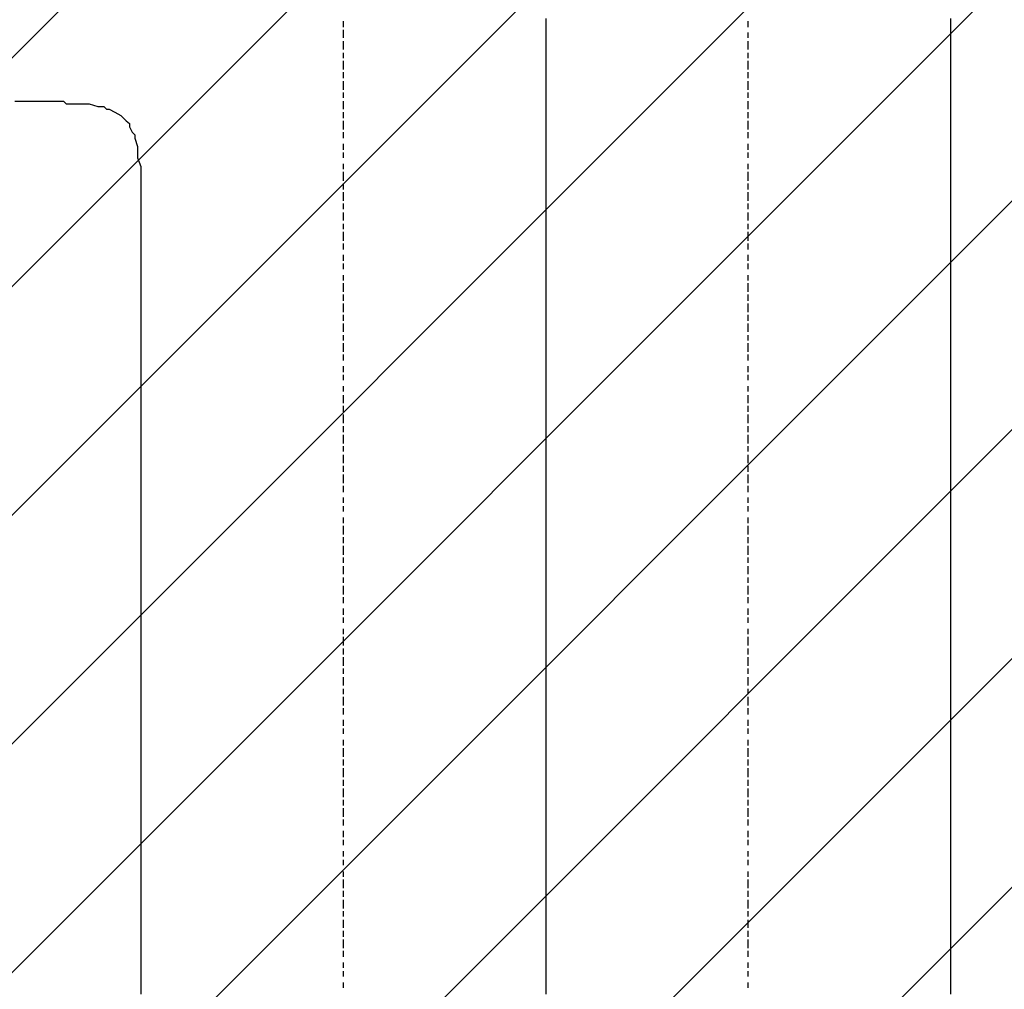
# Model space of a CAD drawing. Extents: x 997 to 109698, y 921 to 94021.
# Tile 111 of 256: x 22465 to 23926, y 17244 to 18683. Entities that reach past the tile are written whole.
import ezdxf

# ---------------------------------------------------------------- set-up
doc = ezdxf.new("R2010")
doc.units = 0
doc.header["$MEASUREMENT"] = 0
doc.layers.add('12', color=7, linetype='CONTINUOUS')
doc.layers.add('28', color=7, linetype='CONTINUOUS')

msp = doc.modelspace()

# ---------------------------------------------------------------- linework, layer by layer
at = {"layer": '12', "color": 5}
for p, q in [((22944.601607, 18680.953237), (22944.601607, 18671.953237)), ((23545.601607, 18680.953237), (23545.601607, 18671.953237)), ((22944.601607, 18667.953237), (22944.601607, 18659.953237)), ((22944.601607, 18659.953237), (22944.601607, 18655.953237)), ((23545.601607, 18663.953237), (23545.601607, 18655.953237)), ((22944.601607, 18650.953237), (22944.601607, 18638.953237)), ((23545.601607, 18650.953237), (23545.601607, 18638.953237)), ((22944.601607, 18633.953237), (22944.601607, 18625.953237)), ((22944.601607, 18621.953237), (22944.601607, 18608.953237)), ((23545.601607, 18633.953237), (23545.601607, 18625.953237)), ((23545.601607, 18621.953237), (23545.601607, 18608.953237)), ((22944.601607, 18604.953237), (22944.601607, 18595.953237)), ((23545.601607, 18604.953237), (23545.601607, 18595.953237)), ((22944.601607, 18591.953237), (22944.601607, 18578.953237)), ((23545.601607, 18591.953237), (23545.601607, 18578.953237)), ((22944.601607, 18574.953237), (22944.601607, 18566.953237)), ((23545.601607, 18574.953237), (23545.601607, 18566.953237)), ((22944.601607, 18561.953237), (22944.601607, 18549.953237)), ((23545.601607, 18561.953237), (23545.601607, 18549.953237)), ((22944.601607, 18545.953237), (22944.601607, 18536.953237)), ((23545.601607, 18545.953237), (23545.601607, 18536.953237)), ((22944.601607, 18532.953237), (22944.601607, 18519.953237)), ((23545.601607, 18532.953237), (23545.601607, 18519.953237)), ((22944.601607, 18515.953237), (22944.601607, 18506.953237)), ((23545.601607, 18515.953237), (23545.601607, 18506.953237)), ((22944.601607, 18498.953237), (22944.601607, 18489.953237)), ((23545.601607, 18498.953237), (23545.601607, 18489.953237)), ((22944.601607, 18485.953237), (22944.601607, 18477.953237)), ((23545.601607, 18485.953237), (23545.601607, 18477.953237)), ((22944.601607, 18468.953237), (22944.601607, 18460.953237)), ((23545.601607, 18468.953237), (23545.601607, 18460.953237)), ((22944.601607, 18456.953237), (22944.601607, 18443.953237)), ((23545.601607, 18456.953237), (23545.601607, 18443.953237)), ((22944.601607, 18439.953237), (22944.601607, 18430.953237)), ((23545.601607, 18439.953237), (23545.601607, 18430.953237)), ((22944.601607, 18426.953237), (22944.601607, 18413.953237)), ((23545.601607, 18426.953237), (23545.601607, 18413.953237)), ((22944.601607, 18409.953237), (22944.601607, 18401.953237)), ((23545.601607, 18409.953237), (23545.601607, 18401.953237)), ((22944.601607, 18396.953237), (22944.601607, 18384.953237)), ((23545.601607, 18396.953237), (23545.601607, 18384.953237)), ((22944.601607, 18379.953237), (22944.601607, 18371.953237)), ((23545.601607, 18379.953237), (23545.601607, 18371.953237)), ((22944.601607, 18367.953237), (22944.601607, 18354.953237)), ((23545.601607, 18367.953237), (23545.601607, 18354.953237)), ((22944.601607, 18350.953237), (22944.601607, 18341.953237)), ((23545.601607, 18350.953237), (23545.601607, 18341.953237)), ((22944.601607, 18333.953237), (22944.601607, 18324.953237)), ((23545.601607, 18333.953237), (23545.601607, 18324.953237)), ((22944.601607, 18320.953237), (22944.601607, 18312.953237)), ((23545.601607, 18320.953237), (23545.601607, 18312.953237)), ((22944.601607, 18303.953237), (22944.601607, 18295.953237)), ((23545.601607, 18303.953237), (23545.601607, 18295.953237)), ((22944.601607, 18291.953237), (22944.601607, 18278.953237)), ((23545.601607, 18291.953237), (23545.601607, 18278.953237)), ((22944.601607, 18274.953237), (22944.601607, 18265.953237)), ((23545.601607, 18274.953237), (23545.601607, 18265.953237)), ((22944.601607, 18261.953237), (22944.601607, 18248.953237)), ((23545.601607, 18261.953237), (23545.601607, 18248.953237)), ((22944.601607, 18244.953237), (22944.601607, 18235.953237)), ((23545.601607, 18244.953237), (23545.601607, 18235.953237)), ((22944.601607, 18231.953237), (22944.601607, 18219.953237)), ((23545.601607, 18231.953237), (23545.601607, 18219.953237)), ((22944.601607, 18214.953237), (22944.601607, 18206.953237)), ((23545.601607, 18214.953237), (23545.601607, 18206.953237)), ((22944.601607, 18202.953237), (22944.601607, 18189.953237)), ((23545.601607, 18202.953237), (23545.601607, 18189.953237)), ((22944.601607, 18185.953237), (22944.601607, 18176.953237)), ((23545.601607, 18185.953237), (23545.601607, 18176.953237)), ((22944.601607, 18168.953237), (22944.601607, 18159.953237)), ((23545.601607, 18168.953237), (23545.601607, 18159.953237)), ((22944.601607, 18155.953237), (22944.601607, 18147.953237)), ((23545.601607, 18155.953237), (23545.601607, 18147.953237)), ((22944.601607, 18138.953237), (22944.601607, 18130.953237)), ((22944.601607, 18125.953237), (22944.601607, 18113.953237)), ((23545.601607, 18138.953237), (23545.601607, 18130.953237)), ((23545.601607, 18125.953237), (23545.601607, 18113.953237)), ((22944.601607, 18109.953237), (22944.601607, 18100.953237)), ((22944.601607, 18096.953237), (22944.601607, 18083.953237)), ((23545.601607, 18109.953237), (23545.601607, 18100.953237)), ((23545.601607, 18096.953237), (23545.601607, 18083.953237)), ((22944.601607, 18079.953237), (22944.601607, 18070.953237)), ((22944.601607, 18066.953237), (22944.601607, 18053.953237)), ((23545.601607, 18079.953237), (23545.601607, 18070.953237)), ((23545.601607, 18066.953237), (23545.601607, 18053.953237)), ((22944.601607, 18049.953237), (22944.601607, 18041.953237)), ((23545.601607, 18049.953237), (23545.601607, 18041.953237)), ((22944.601607, 18036.953237), (22944.601607, 18024.953237)), ((23545.601607, 18036.953237), (23545.601607, 18024.953237)), ((22944.601607, 18020.953237), (22944.601607, 18011.953237)), ((23545.601607, 18020.953237), (23545.601607, 18011.953237)), ((22944.601607, 18007.953237), (22944.601607, 17994.953237)), ((23545.601607, 18007.953237), (23545.601607, 17994.953237)), ((22944.601607, 17990.953237), (22944.601607, 17981.953237)), ((23545.601607, 17990.953237), (23545.601607, 17981.953237)), ((22944.601607, 17973.953237), (22944.601607, 17965.953237)), ((23545.601607, 17973.953237), (23545.601607, 17965.953237)), ((22944.601607, 17960.953237), (22944.601607, 17952.953237)), ((23545.601607, 17960.953237), (23545.601607, 17952.953237)), ((22944.601607, 17943.953237), (22944.601607, 17935.953237)), ((23545.601607, 17943.953237), (23545.601607, 17935.953237)), ((22944.601607, 17931.953237), (22944.601607, 17918.953237)), ((23545.601607, 17931.953237), (23545.601607, 17918.953237)), ((22944.601607, 17914.953237), (22944.601607, 17905.953237)), ((23545.601607, 17914.953237), (23545.601607, 17905.953237)), ((22944.601607, 17901.953237), (22944.601607, 17888.953237)), ((23545.601607, 17901.953237), (23545.601607, 17888.953237)), ((22944.601607, 17884.953237), (22944.601607, 17876.953237)), ((23545.601607, 17884.953237), (23545.601607, 17876.953237)), ((22944.601607, 17871.953237), (22944.601607, 17859.953237)), ((23545.601607, 17871.953237), (23545.601607, 17859.953237)), ((22944.601607, 17854.953237), (22944.601607, 17846.953237)), ((23545.601607, 17854.953237), (23545.601607, 17846.953237)), ((22944.601607, 17842.953237), (22944.601607, 17829.953237)), ((23545.601607, 17842.953237), (23545.601607, 17829.953237)), ((22944.601607, 17825.953237), (22944.601607, 17816.953237)), ((23545.601607, 17825.953237), (23545.601607, 17816.953237)), ((22944.601607, 17808.953237), (22944.601607, 17799.953237)), ((23545.601607, 17808.953237), (23545.601607, 17799.953237)), ((22944.601607, 17795.953237), (22944.601607, 17787.953237)), ((23545.601607, 17795.953237), (23545.601607, 17787.953237)), ((22944.601607, 17778.953237), (22944.601607, 17770.953237)), ((23545.601607, 17778.953237), (23545.601607, 17770.953237)), ((22944.601607, 17766.953237), (22944.601607, 17753.953237)), ((23545.601607, 17766.953237), (23545.601607, 17753.953237)), ((22944.601607, 17749.953237), (22944.601607, 17740.953237)), ((23545.601607, 17749.953237), (23545.601607, 17740.953237)), ((22944.601607, 17736.953237), (22944.601607, 17723.953237)), ((23545.601607, 17736.953237), (23545.601607, 17723.953237)), ((22944.601607, 17719.953237), (22944.601607, 17711.953237)), ((23545.601607, 17719.953237), (23545.601607, 17711.953237)), ((22944.601607, 17706.953237), (22944.601607, 17694.953237)), ((23545.601607, 17706.953237), (23545.601607, 17694.953237)), ((22944.601607, 17689.953237), (22944.601607, 17681.953237)), ((23545.601607, 17689.953237), (23545.601607, 17681.953237)), ((22944.601607, 17677.953237), (22944.601607, 17664.953237)), ((23545.601607, 17677.953237), (23545.601607, 17664.953237)), ((22944.601607, 17660.953237), (22944.601607, 17651.953237)), ((23545.601607, 17660.953237), (23545.601607, 17651.953237)), ((22944.601607, 17643.953237), (22944.601607, 17634.953237)), ((23545.601607, 17643.953237), (23545.601607, 17634.953237)), ((22944.601607, 17630.953237), (22944.601607, 17622.953237)), ((23545.601607, 17630.953237), (23545.601607, 17622.953237)), ((22944.601607, 17613.953237), (22944.601607, 17605.953237)), ((23545.601607, 17613.953237), (23545.601607, 17605.953237)), ((22944.601607, 17601.953237), (22944.601607, 17588.953237)), ((23545.601607, 17601.953237), (23545.601607, 17588.953237)), ((22944.601607, 17584.953237), (22944.601607, 17575.953237)), ((23545.601607, 17584.953237), (23545.601607, 17575.953237)), ((22944.601607, 17571.953237), (22944.601607, 17558.953237)), ((23545.601607, 17571.953237), (23545.601607, 17558.953237)), ((22944.601607, 17554.953237), (22944.601607, 17545.953237)), ((23545.601607, 17554.953237), (23545.601607, 17545.953237)), ((22944.601607, 17541.953237), (22944.601607, 17528.953237)), ((23545.601607, 17541.953237), (23545.601607, 17528.953237)), ((22944.601607, 17524.953237), (22944.601607, 17516.953237)), ((22944.601607, 17512.953237), (22944.601607, 17499.953237)), ((23545.601607, 17524.953237), (23545.601607, 17516.953237)), ((23545.601607, 17512.953237), (23545.601607, 17499.953237)), ((22944.601607, 17495.953237), (22944.601607, 17486.953237)), ((23545.601607, 17495.953237), (23545.601607, 17486.953237)), ((22944.601607, 17478.953237), (22944.601607, 17469.953237)), ((23545.601607, 17478.953237), (23545.601607, 17469.953237)), ((22944.601607, 17465.953237), (22944.601607, 17457.953237)), ((23545.601607, 17465.953237), (23545.601607, 17457.953237)), ((22944.601607, 17448.953237), (22944.601607, 17440.953237)), ((23545.601607, 17448.953237), (23545.601607, 17440.953237)), ((22944.601607, 17435.953237), (22944.601607, 17427.953237)), ((23545.601607, 17435.953237), (23545.601607, 17427.953237)), ((22944.601607, 17418.953237), (22944.601607, 17410.953237)), ((23545.601607, 17418.953237), (23545.601607, 17410.953237)), ((22944.601607, 17406.953237), (22944.601607, 17393.953237)), ((23545.601607, 17406.953237), (23545.601607, 17393.953237)), ((22944.601607, 17389.953237), (22944.601607, 17380.953237)), ((23545.601607, 17389.953237), (23545.601607, 17380.953237)), ((22944.601607, 17376.953237), (22944.601607, 17363.953237)), ((23545.601607, 17376.953237), (23545.601607, 17363.953237)), ((22944.601607, 17359.953237), (22944.601607, 17351.953237)), ((23545.601607, 17359.953237), (23545.601607, 17351.953237)), ((22944.601607, 17346.953237), (22944.601607, 17334.953237)), ((23545.601607, 17346.953237), (23545.601607, 17334.953237)), ((22944.601607, 17330.953237), (22944.601607, 17321.953237)), ((23545.601607, 17330.953237), (23545.601607, 17321.953237)), ((22944.601607, 17317.953237), (22944.601607, 17304.953237)), ((23545.601607, 17317.953237), (23545.601607, 17304.953237)), ((22944.601607, 17300.953237), (22944.601607, 17291.953237)), ((23545.601607, 17300.953237), (23545.601607, 17291.953237)), ((22944.601607, 17283.953237), (22944.601607, 17275.953237)), ((23545.601607, 17283.953237), (23545.601607, 17275.953237)), ((22944.601607, 17270.953237), (22944.601607, 17262.953237)), ((23545.601607, 17270.953237), (23545.601607, 17262.953237)), ((22944.601607, 17253.953237), (22944.601607, 17245.953237)), ((23545.601607, 17253.953237), (23545.601607, 17245.953237))]:
    msp.add_line(p, q, dxfattribs=at)
at = {"layer": '12', "color": 1}
for p, q in [((23245.601607, 18684.953237), (23245.601607, 18676.953237)), ((23846.601607, 18684.953237), (23846.601607, 18676.953237)), ((23245.601607, 18676.953237), (23245.601607, 18663.953237)), ((23846.601607, 18676.953237), (23846.601607, 18663.953237)), ((23245.601607, 18663.953237), (23245.601607, 18655.953237)), ((23245.601607, 18655.953237), (23245.601607, 18646.953237)), ((23846.601607, 18663.953237), (23846.601607, 18655.953237)), ((23846.601607, 18655.953237), (23846.601607, 18646.953237)), ((23245.601607, 18646.953237), (23245.601607, 18633.953237)), ((23846.601607, 18646.953237), (23846.601607, 18633.953237)), ((23245.601607, 18633.953237), (23245.601607, 18625.953237)), ((23245.601607, 18625.953237), (23245.601607, 18617.953237)), ((23846.601607, 18633.953237), (23846.601607, 18625.953237)), ((23846.601607, 18625.953237), (23846.601607, 18617.953237)), ((23245.601607, 18617.953237), (23245.601607, 18604.953237)), ((23846.601607, 18617.953237), (23846.601607, 18604.953237)), ((23245.601607, 18604.953237), (23245.601607, 18595.953237)), ((23245.601607, 18595.953237), (23245.601607, 18587.953237)), ((23846.601607, 18604.953237), (23846.601607, 18595.953237)), ((23846.601607, 18595.953237), (23846.601607, 18587.953237)), ((23245.601607, 18587.953237), (23245.601607, 18574.953237)), ((23846.601607, 18587.953237), (23846.601607, 18574.953237)), ((23245.601607, 18574.953237), (23245.601607, 18566.953237)), ((23245.601607, 18566.953237), (23245.601607, 18553.953237)), ((23846.601607, 18574.953237), (23846.601607, 18566.953237)), ((23846.601607, 18566.953237), (23846.601607, 18553.953237)), ((22457.601607, 18561.953237), (22470.601607, 18561.953237)), ((22470.601607, 18561.953237), (22478.601607, 18561.953237)), ((22478.601607, 18561.953237), (22491.601607, 18561.953237)), ((22491.601607, 18561.953237), (22500.601607, 18561.953237)), ((22500.601607, 18561.953237), (22508.601607, 18561.953237)), ((22508.601607, 18561.953237), (22521.601607, 18561.953237)), ((22521.601607, 18561.953237), (22529.601607, 18561.953237)), ((22538.601607, 18557.953237), (22550.601607, 18557.953237)), ((22550.601607, 18557.953237), (22559.601607, 18557.953237)), ((22559.601607, 18557.953237), (22567.601607, 18557.953237)), ((22567.601607, 18557.953237), (22580.601607, 18553.953237)), ((22580.601607, 18553.953237), (22589.601607, 18553.953237)), ((22597.601607, 18549.953237), (22605.601607, 18545.953237)), ((23245.601607, 18553.953237), (23245.601607, 18545.953237)), ((23846.601607, 18553.953237), (23846.601607, 18545.953237)), ((22605.601607, 18545.953237), (22614.601607, 18540.953237)), ((22614.601607, 18540.953237), (22622.601607, 18532.953237)), ((23245.601607, 18545.953237), (23245.601607, 18536.953237)), ((23245.601607, 18536.953237), (23245.601607, 18523.953237)), ((23846.601607, 18545.953237), (23846.601607, 18536.953237)), ((23846.601607, 18536.953237), (23846.601607, 18523.953237)), ((22627.601607, 18523.953237), (22631.601607, 18515.953237)), ((23245.601607, 18523.953237), (23245.601607, 18515.953237)), ((23846.601607, 18523.953237), (23846.601607, 18515.953237)), ((22635.601607, 18506.953237), (22639.601607, 18494.953237)), ((23245.601607, 18515.953237), (23245.601607, 18506.953237)), ((23245.601607, 18506.953237), (23245.601607, 18494.953237)), ((23846.601607, 18515.953237), (23846.601607, 18506.953237)), ((23846.601607, 18506.953237), (23846.601607, 18494.953237)), ((22639.601607, 18494.953237), (22639.601607, 18485.953237)), ((23245.601607, 18494.953237), (23245.601607, 18485.953237)), ((23846.601607, 18494.953237), (23846.601607, 18485.953237)), ((22639.601607, 18485.953237), (22639.601607, 18477.953237)), ((22639.601607, 18477.953237), (22644.601607, 18464.953237)), ((23245.601607, 18485.953237), (23245.601607, 18477.953237)), ((23245.601607, 18477.953237), (23245.601607, 18464.953237)), ((23846.601607, 18485.953237), (23846.601607, 18477.953237)), ((23846.601607, 18477.953237), (23846.601607, 18464.953237)), ((22644.601607, 18464.953237), (22644.601607, 18456.953237)), ((23245.601607, 18464.953237), (23245.601607, 18456.953237)), ((23846.601607, 18464.953237), (23846.601607, 18456.953237)), ((22644.601607, 18456.953237), (22644.601607, 18447.953237)), ((22644.601607, 18447.953237), (22644.601607, 18434.953237)), ((23245.601607, 18456.953237), (23245.601607, 18443.953237)), ((23846.601607, 18456.953237), (23846.601607, 18443.953237)), ((22644.601607, 18434.953237), (22644.601607, 18426.953237)), ((23245.601607, 18443.953237), (23245.601607, 18434.953237)), ((23245.601607, 18434.953237), (23245.601607, 18426.953237)), ((23846.601607, 18443.953237), (23846.601607, 18434.953237)), ((23846.601607, 18434.953237), (23846.601607, 18426.953237)), ((22644.601607, 18426.953237), (22644.601607, 18418.953237)), ((22644.601607, 18418.953237), (22644.601607, 18405.953237)), ((23245.601607, 18426.953237), (23245.601607, 18413.953237)), ((23846.601607, 18426.953237), (23846.601607, 18413.953237)), ((22644.601607, 18405.953237), (22644.601607, 18396.953237)), ((23245.601607, 18413.953237), (23245.601607, 18405.953237)), ((23245.601607, 18405.953237), (23245.601607, 18396.953237)), ((23846.601607, 18413.953237), (23846.601607, 18405.953237)), ((23846.601607, 18405.953237), (23846.601607, 18396.953237)), ((22644.601607, 18396.953237), (22644.601607, 18384.953237)), ((23245.601607, 18396.953237), (23245.601607, 18384.953237)), ((23846.601607, 18396.953237), (23846.601607, 18384.953237)), ((22644.601607, 18384.953237), (22644.601607, 18375.953237)), ((22644.601607, 18375.953237), (22644.601607, 18367.953237)), ((23245.601607, 18384.953237), (23245.601607, 18375.953237)), ((23245.601607, 18375.953237), (23245.601607, 18367.953237)), ((23846.601607, 18384.953237), (23846.601607, 18375.953237)), ((23846.601607, 18375.953237), (23846.601607, 18367.953237)), ((22644.601607, 18367.953237), (22644.601607, 18362.953237)), ((22644.601607, 18362.953237), (22644.601607, 18354.953237)), ((23245.601607, 18367.953237), (23245.601607, 18354.953237)), ((23846.601607, 18367.953237), (23846.601607, 18354.953237)), ((22644.601607, 18354.953237), (22644.601607, 18346.953237)), ((22644.601607, 18346.953237), (22644.601607, 18333.953237)), ((23245.601607, 18354.953237), (23245.601607, 18346.953237)), ((23245.601607, 18346.953237), (23245.601607, 18333.953237)), ((23846.601607, 18354.953237), (23846.601607, 18346.953237)), ((23846.601607, 18346.953237), (23846.601607, 18333.953237)), ((22644.601607, 18333.953237), (22644.601607, 18324.953237)), ((23245.601607, 18333.953237), (23245.601607, 18324.953237)), ((23846.601607, 18333.953237), (23846.601607, 18324.953237)), ((22644.601607, 18324.953237), (22644.601607, 18316.953237)), ((22644.601607, 18316.953237), (22644.601607, 18303.953237)), ((23245.601607, 18324.953237), (23245.601607, 18316.953237)), ((23245.601607, 18316.953237), (23245.601607, 18303.953237)), ((23846.601607, 18324.953237), (23846.601607, 18316.953237)), ((23846.601607, 18316.953237), (23846.601607, 18303.953237)), ((22644.601607, 18303.953237), (22644.601607, 18295.953237)), ((23245.601607, 18303.953237), (23245.601607, 18295.953237)), ((23846.601607, 18303.953237), (23846.601607, 18295.953237)), ((22644.601607, 18295.953237), (22644.601607, 18286.953237)), ((22644.601607, 18286.953237), (22644.601607, 18274.953237)), ((23245.601607, 18295.953237), (23245.601607, 18286.953237)), ((23245.601607, 18286.953237), (23245.601607, 18274.953237)), ((23846.601607, 18295.953237), (23846.601607, 18286.953237)), ((23846.601607, 18286.953237), (23846.601607, 18274.953237)), ((22644.601607, 18274.953237), (22644.601607, 18265.953237)), ((23245.601607, 18274.953237), (23245.601607, 18265.953237)), ((23846.601607, 18274.953237), (23846.601607, 18265.953237)), ((22644.601607, 18265.953237), (22644.601607, 18257.953237)), ((22644.601607, 18257.953237), (22644.601607, 18244.953237)), ((23245.601607, 18265.953237), (23245.601607, 18257.953237)), ((23245.601607, 18257.953237), (23245.601607, 18244.953237)), ((23846.601607, 18265.953237), (23846.601607, 18257.953237)), ((23846.601607, 18257.953237), (23846.601607, 18244.953237)), ((22644.601607, 18244.953237), (22644.601607, 18235.953237)), ((23245.601607, 18244.953237), (23245.601607, 18235.953237)), ((23846.601607, 18244.953237), (23846.601607, 18235.953237)), ((22644.601607, 18235.953237), (22644.601607, 18223.953237)), ((23245.601607, 18235.953237), (23245.601607, 18223.953237)), ((23846.601607, 18235.953237), (23846.601607, 18223.953237)), ((22644.601607, 18223.953237), (22644.601607, 18214.953237)), ((22644.601607, 18214.953237), (22644.601607, 18206.953237)), ((23245.601607, 18223.953237), (23245.601607, 18214.953237)), ((23245.601607, 18214.953237), (23245.601607, 18206.953237)), ((23846.601607, 18223.953237), (23846.601607, 18214.953237)), ((23846.601607, 18214.953237), (23846.601607, 18206.953237)), ((22644.601607, 18206.953237), (22644.601607, 18193.953237)), ((23245.601607, 18206.953237), (23245.601607, 18193.953237)), ((23846.601607, 18206.953237), (23846.601607, 18193.953237)), ((22644.601607, 18193.953237), (22644.601607, 18185.953237)), ((22644.601607, 18185.953237), (22644.601607, 18176.953237)), ((23245.601607, 18193.953237), (23245.601607, 18185.953237)), ((23245.601607, 18185.953237), (23245.601607, 18176.953237)), ((23846.601607, 18193.953237), (23846.601607, 18185.953237)), ((23846.601607, 18185.953237), (23846.601607, 18176.953237)), ((22644.601607, 18176.953237), (22644.601607, 18163.953237)), ((23245.601607, 18176.953237), (23245.601607, 18163.953237)), ((23846.601607, 18176.953237), (23846.601607, 18163.953237)), ((22644.601607, 18163.953237), (22644.601607, 18155.953237)), ((22644.601607, 18155.953237), (22644.601607, 18147.953237)), ((23245.601607, 18163.953237), (23245.601607, 18155.953237)), ((23245.601607, 18155.953237), (23245.601607, 18147.953237)), ((23846.601607, 18163.953237), (23846.601607, 18155.953237)), ((23846.601607, 18155.953237), (23846.601607, 18147.953237)), ((22644.601607, 18147.953237), (22644.601607, 18134.953237)), ((23245.601607, 18147.953237), (23245.601607, 18134.953237)), ((23846.601607, 18147.953237), (23846.601607, 18134.953237)), ((22644.601607, 18134.953237), (22644.601607, 18125.953237)), ((22644.601607, 18125.953237), (22644.601607, 18113.953237)), ((23245.601607, 18134.953237), (23245.601607, 18125.953237)), ((23245.601607, 18125.953237), (23245.601607, 18113.953237)), ((23846.601607, 18134.953237), (23846.601607, 18125.953237)), ((23846.601607, 18125.953237), (23846.601607, 18113.953237)), ((22644.601607, 18113.953237), (22644.601607, 18104.953237)), ((23245.601607, 18113.953237), (23245.601607, 18104.953237)), ((23846.601607, 18113.953237), (23846.601607, 18104.953237)), ((22644.601607, 18104.953237), (22644.601607, 18096.953237)), ((22644.601607, 18096.953237), (22644.601607, 18083.953237)), ((23245.601607, 18104.953237), (23245.601607, 18096.953237)), ((23245.601607, 18096.953237), (23245.601607, 18083.953237)), ((23846.601607, 18104.953237), (23846.601607, 18096.953237)), ((23846.601607, 18096.953237), (23846.601607, 18083.953237)), ((22644.601607, 18083.953237), (22644.601607, 18075.953237)), ((23245.601607, 18083.953237), (23245.601607, 18075.953237)), ((23846.601607, 18083.953237), (23846.601607, 18075.953237)), ((22644.601607, 18075.953237), (22644.601607, 18066.953237)), ((22644.601607, 18066.953237), (22644.601607, 18053.953237)), ((23245.601607, 18075.953237), (23245.601607, 18066.953237)), ((23245.601607, 18066.953237), (23245.601607, 18053.953237)), ((23846.601607, 18075.953237), (23846.601607, 18066.953237)), ((23846.601607, 18066.953237), (23846.601607, 18053.953237)), ((22644.601607, 18053.953237), (22644.601607, 18045.953237)), ((23245.601607, 18053.953237), (23245.601607, 18045.953237)), ((23846.601607, 18053.953237), (23846.601607, 18045.953237)), ((22644.601607, 18045.953237), (22644.601607, 18036.953237)), ((23245.601607, 18045.953237), (23245.601607, 18036.953237)), ((23846.601607, 18045.953237), (23846.601607, 18036.953237)), ((22644.601607, 18036.953237), (22644.601607, 18024.953237)), ((22644.601607, 18024.953237), (22644.601607, 18015.953237)), ((23245.601607, 18036.953237), (23245.601607, 18024.953237)), ((23245.601607, 18024.953237), (23245.601607, 18015.953237)), ((23846.601607, 18036.953237), (23846.601607, 18024.953237)), ((23846.601607, 18024.953237), (23846.601607, 18015.953237)), ((22644.601607, 18015.953237), (22644.601607, 18007.953237)), ((23245.601607, 18015.953237), (23245.601607, 18007.953237)), ((23846.601607, 18015.953237), (23846.601607, 18007.953237)), ((22644.601607, 18007.953237), (22644.601607, 17994.953237)), ((22644.601607, 17994.953237), (22644.601607, 17986.953237)), ((23245.601607, 18007.953237), (23245.601607, 17994.953237)), ((23245.601607, 17994.953237), (23245.601607, 17986.953237)), ((23846.601607, 18007.953237), (23846.601607, 17994.953237)), ((23846.601607, 17994.953237), (23846.601607, 17986.953237)), ((22644.601607, 17986.953237), (22644.601607, 17973.953237)), ((23245.601607, 17986.953237), (23245.601607, 17973.953237)), ((23846.601607, 17986.953237), (23846.601607, 17973.953237)), ((22644.601607, 17973.953237), (22644.601607, 17965.953237)), ((22644.601607, 17965.953237), (22644.601607, 17956.953237)), ((23245.601607, 17973.953237), (23245.601607, 17965.953237)), ((23245.601607, 17965.953237), (23245.601607, 17956.953237)), ((23846.601607, 17973.953237), (23846.601607, 17965.953237)), ((23846.601607, 17965.953237), (23846.601607, 17956.953237)), ((22644.601607, 17956.953237), (22644.601607, 17943.953237)), ((23245.601607, 17956.953237), (23245.601607, 17943.953237)), ((23846.601607, 17956.953237), (23846.601607, 17943.953237)), ((22644.601607, 17943.953237), (22644.601607, 17935.953237)), ((22644.601607, 17935.953237), (22644.601607, 17926.953237)), ((23245.601607, 17943.953237), (23245.601607, 17935.953237)), ((23245.601607, 17935.953237), (23245.601607, 17926.953237)), ((23846.601607, 17943.953237), (23846.601607, 17935.953237)), ((23846.601607, 17935.953237), (23846.601607, 17926.953237)), ((22644.601607, 17926.953237), (22644.601607, 17914.953237)), ((23245.601607, 17926.953237), (23245.601607, 17914.953237)), ((23846.601607, 17926.953237), (23846.601607, 17914.953237)), ((22644.601607, 17914.953237), (22644.601607, 17905.953237)), ((22644.601607, 17905.953237), (22644.601607, 17897.953237)), ((23245.601607, 17914.953237), (23245.601607, 17905.953237)), ((23245.601607, 17905.953237), (23245.601607, 17897.953237)), ((23846.601607, 17914.953237), (23846.601607, 17905.953237)), ((23846.601607, 17905.953237), (23846.601607, 17897.953237)), ((22644.601607, 17897.953237), (22644.601607, 17884.953237)), ((23245.601607, 17897.953237), (23245.601607, 17884.953237)), ((23846.601607, 17897.953237), (23846.601607, 17884.953237)), ((22644.601607, 17884.953237), (22644.601607, 17876.953237)), ((22644.601607, 17876.953237), (22644.601607, 17863.953237)), ((23245.601607, 17884.953237), (23245.601607, 17876.953237)), ((23245.601607, 17876.953237), (23245.601607, 17863.953237)), ((23846.601607, 17884.953237), (23846.601607, 17876.953237)), ((23846.601607, 17876.953237), (23846.601607, 17863.953237)), ((22644.601607, 17863.953237), (22644.601607, 17854.953237)), ((23245.601607, 17863.953237), (23245.601607, 17854.953237)), ((23846.601607, 17863.953237), (23846.601607, 17854.953237)), ((22644.601607, 17854.953237), (22644.601607, 17846.953237)), ((23245.601607, 17854.953237), (23245.601607, 17846.953237)), ((23846.601607, 17854.953237), (23846.601607, 17846.953237)), ((22644.601607, 17846.953237), (22644.601607, 17833.953237)), ((22644.601607, 17833.953237), (22644.601607, 17825.953237)), ((23245.601607, 17846.953237), (23245.601607, 17833.953237)), ((23245.601607, 17833.953237), (23245.601607, 17825.953237)), ((23846.601607, 17846.953237), (23846.601607, 17833.953237)), ((23846.601607, 17833.953237), (23846.601607, 17825.953237)), ((22644.601607, 17825.953237), (22644.601607, 17816.953237)), ((23245.601607, 17825.953237), (23245.601607, 17816.953237)), ((23846.601607, 17825.953237), (23846.601607, 17816.953237)), ((22644.601607, 17816.953237), (22644.601607, 17804.953237)), ((22644.601607, 17804.953237), (22644.601607, 17795.953237)), ((23245.601607, 17816.953237), (23245.601607, 17804.953237)), ((23245.601607, 17804.953237), (23245.601607, 17795.953237)), ((23846.601607, 17816.953237), (23846.601607, 17804.953237)), ((23846.601607, 17804.953237), (23846.601607, 17795.953237)), ((22644.601607, 17795.953237), (22644.601607, 17787.953237)), ((23245.601607, 17795.953237), (23245.601607, 17787.953237)), ((23846.601607, 17795.953237), (23846.601607, 17787.953237)), ((22644.601607, 17787.953237), (22644.601607, 17774.953237)), ((22644.601607, 17774.953237), (22644.601607, 17766.953237)), ((23245.601607, 17787.953237), (23245.601607, 17774.953237)), ((23245.601607, 17774.953237), (23245.601607, 17766.953237)), ((23846.601607, 17787.953237), (23846.601607, 17774.953237)), ((23846.601607, 17774.953237), (23846.601607, 17766.953237)), ((22644.601607, 17766.953237), (22644.601607, 17753.953237)), ((23245.601607, 17766.953237), (23245.601607, 17753.953237)), ((23846.601607, 17766.953237), (23846.601607, 17753.953237)), ((22644.601607, 17753.953237), (22644.601607, 17744.953237)), ((22644.601607, 17744.953237), (22644.601607, 17736.953237)), ((23245.601607, 17753.953237), (23245.601607, 17744.953237)), ((23245.601607, 17744.953237), (23245.601607, 17736.953237)), ((23846.601607, 17753.953237), (23846.601607, 17744.953237)), ((23846.601607, 17744.953237), (23846.601607, 17736.953237)), ((22644.601607, 17736.953237), (22644.601607, 17723.953237)), ((23245.601607, 17736.953237), (23245.601607, 17723.953237)), ((23846.601607, 17736.953237), (23846.601607, 17723.953237)), ((22644.601607, 17723.953237), (22644.601607, 17715.953237)), ((22644.601607, 17715.953237), (22644.601607, 17706.953237)), ((23245.601607, 17723.953237), (23245.601607, 17715.953237)), ((23245.601607, 17715.953237), (23245.601607, 17706.953237)), ((23846.601607, 17723.953237), (23846.601607, 17715.953237)), ((23846.601607, 17715.953237), (23846.601607, 17706.953237)), ((22644.601607, 17706.953237), (22644.601607, 17694.953237)), ((23245.601607, 17706.953237), (23245.601607, 17694.953237)), ((23846.601607, 17706.953237), (23846.601607, 17694.953237)), ((22644.601607, 17694.953237), (22644.601607, 17685.953237)), ((23245.601607, 17694.953237), (23245.601607, 17685.953237)), ((23846.601607, 17694.953237), (23846.601607, 17685.953237)), ((22644.601607, 17685.953237), (22644.601607, 17677.953237)), ((22644.601607, 17677.953237), (22644.601607, 17664.953237)), ((23245.601607, 17685.953237), (23245.601607, 17677.953237)), ((23245.601607, 17677.953237), (23245.601607, 17664.953237)), ((23846.601607, 17685.953237), (23846.601607, 17677.953237)), ((23846.601607, 17677.953237), (23846.601607, 17664.953237)), ((22644.601607, 17664.953237), (22644.601607, 17656.953237)), ((23245.601607, 17664.953237), (23245.601607, 17656.953237)), ((23846.601607, 17664.953237), (23846.601607, 17656.953237)), ((22644.601607, 17656.953237), (22644.601607, 17643.953237)), ((22644.601607, 17643.953237), (22644.601607, 17634.953237)), ((23245.601607, 17656.953237), (23245.601607, 17643.953237)), ((23245.601607, 17643.953237), (23245.601607, 17634.953237)), ((23846.601607, 17656.953237), (23846.601607, 17643.953237)), ((23846.601607, 17643.953237), (23846.601607, 17634.953237)), ((22644.601607, 17634.953237), (22644.601607, 17626.953237)), ((23245.601607, 17634.953237), (23245.601607, 17626.953237)), ((23846.601607, 17634.953237), (23846.601607, 17626.953237)), ((22644.601607, 17626.953237), (22644.601607, 17613.953237)), ((22644.601607, 17613.953237), (22644.601607, 17605.953237)), ((23245.601607, 17626.953237), (23245.601607, 17613.953237)), ((23245.601607, 17613.953237), (23245.601607, 17605.953237)), ((23846.601607, 17626.953237), (23846.601607, 17613.953237)), ((23846.601607, 17613.953237), (23846.601607, 17605.953237)), ((22644.601607, 17605.953237), (22644.601607, 17596.953237)), ((23245.601607, 17605.953237), (23245.601607, 17596.953237)), ((23846.601607, 17605.953237), (23846.601607, 17596.953237)), ((22644.601607, 17596.953237), (22644.601607, 17584.953237)), ((22644.601607, 17584.953237), (22644.601607, 17575.953237)), ((23245.601607, 17596.953237), (23245.601607, 17584.953237)), ((23245.601607, 17584.953237), (23245.601607, 17575.953237)), ((23846.601607, 17596.953237), (23846.601607, 17584.953237)), ((23846.601607, 17584.953237), (23846.601607, 17575.953237)), ((22644.601607, 17575.953237), (22644.601607, 17567.953237)), ((23245.601607, 17575.953237), (23245.601607, 17567.953237)), ((23846.601607, 17575.953237), (23846.601607, 17567.953237)), ((22644.601607, 17567.953237), (22644.601607, 17554.953237)), ((22644.601607, 17554.953237), (22644.601607, 17545.953237)), ((23245.601607, 17567.953237), (23245.601607, 17554.953237)), ((23245.601607, 17554.953237), (23245.601607, 17545.953237)), ((23846.601607, 17567.953237), (23846.601607, 17554.953237)), ((23846.601607, 17554.953237), (23846.601607, 17545.953237)), ((22644.601607, 17545.953237), (22644.601607, 17533.953237)), ((23245.601607, 17545.953237), (23245.601607, 17533.953237)), ((23846.601607, 17545.953237), (23846.601607, 17533.953237)), ((22644.601607, 17533.953237), (22644.601607, 17524.953237)), ((23245.601607, 17533.953237), (23245.601607, 17524.953237)), ((23846.601607, 17533.953237), (23846.601607, 17524.953237)), ((22644.601607, 17524.953237), (22644.601607, 17516.953237)), ((22644.601607, 17516.953237), (22644.601607, 17503.953237)), ((23245.601607, 17524.953237), (23245.601607, 17516.953237)), ((23245.601607, 17516.953237), (23245.601607, 17503.953237)), ((23846.601607, 17524.953237), (23846.601607, 17516.953237)), ((23846.601607, 17516.953237), (23846.601607, 17503.953237)), ((22644.601607, 17503.953237), (22644.601607, 17495.953237)), ((23245.601607, 17503.953237), (23245.601607, 17495.953237)), ((23846.601607, 17503.953237), (23846.601607, 17495.953237)), ((22644.601607, 17495.953237), (22644.601607, 17486.953237)), ((22644.601607, 17486.953237), (22644.601607, 17474.953237)), ((23245.601607, 17495.953237), (23245.601607, 17486.953237)), ((23245.601607, 17486.953237), (23245.601607, 17474.953237)), ((23846.601607, 17495.953237), (23846.601607, 17486.953237)), ((23846.601607, 17486.953237), (23846.601607, 17474.953237)), ((22644.601607, 17474.953237), (22644.601607, 17465.953237)), ((23245.601607, 17474.953237), (23245.601607, 17465.953237)), ((23846.601607, 17474.953237), (23846.601607, 17465.953237)), ((22644.601607, 17465.953237), (22644.601607, 17457.953237)), ((22644.601607, 17457.953237), (22644.601607, 17444.953237)), ((23245.601607, 17465.953237), (23245.601607, 17457.953237)), ((23245.601607, 17457.953237), (23245.601607, 17444.953237)), ((23846.601607, 17465.953237), (23846.601607, 17457.953237)), ((23846.601607, 17457.953237), (23846.601607, 17444.953237)), ((22644.601607, 17444.953237), (22644.601607, 17435.953237)), ((23245.601607, 17444.953237), (23245.601607, 17435.953237)), ((23846.601607, 17444.953237), (23846.601607, 17435.953237)), ((22644.601607, 17435.953237), (22644.601607, 17427.953237)), ((22644.601607, 17427.953237), (22644.601607, 17414.953237)), ((23245.601607, 17435.953237), (23245.601607, 17427.953237)), ((23245.601607, 17427.953237), (23245.601607, 17414.953237)), ((23846.601607, 17435.953237), (23846.601607, 17427.953237)), ((23846.601607, 17427.953237), (23846.601607, 17414.953237)), ((22644.601607, 17414.953237), (22644.601607, 17406.953237)), ((23245.601607, 17414.953237), (23245.601607, 17406.953237)), ((23846.601607, 17414.953237), (23846.601607, 17406.953237)), ((22644.601607, 17406.953237), (22644.601607, 17393.953237)), ((23245.601607, 17406.953237), (23245.601607, 17393.953237)), ((23846.601607, 17406.953237), (23846.601607, 17393.953237)), ((22644.601607, 17393.953237), (22644.601607, 17385.953237)), ((22644.601607, 17385.953237), (22644.601607, 17376.953237)), ((23245.601607, 17393.953237), (23245.601607, 17385.953237)), ((23245.601607, 17385.953237), (23245.601607, 17376.953237)), ((23846.601607, 17393.953237), (23846.601607, 17385.953237)), ((23846.601607, 17385.953237), (23846.601607, 17376.953237)), ((22644.601607, 17376.953237), (22644.601607, 17363.953237)), ((23245.601607, 17376.953237), (23245.601607, 17363.953237)), ((23846.601607, 17376.953237), (23846.601607, 17363.953237)), ((22644.601607, 17363.953237), (22644.601607, 17355.953237)), ((22644.601607, 17355.953237), (22644.601607, 17346.953237)), ((23245.601607, 17363.953237), (23245.601607, 17355.953237)), ((23245.601607, 17355.953237), (23245.601607, 17346.953237)), ((23846.601607, 17363.953237), (23846.601607, 17355.953237)), ((23846.601607, 17355.953237), (23846.601607, 17346.953237)), ((22644.601607, 17346.953237), (22644.601607, 17334.953237)), ((23245.601607, 17346.953237), (23245.601607, 17334.953237)), ((23846.601607, 17346.953237), (23846.601607, 17334.953237)), ((22644.601607, 17334.953237), (22644.601607, 17325.953237)), ((22644.601607, 17325.953237), (22644.601607, 17317.953237)), ((23245.601607, 17334.953237), (23245.601607, 17325.953237)), ((23245.601607, 17325.953237), (23245.601607, 17317.953237)), ((23846.601607, 17334.953237), (23846.601607, 17325.953237)), ((23846.601607, 17325.953237), (23846.601607, 17317.953237)), ((22644.601607, 17317.953237), (22644.601607, 17304.953237)), ((23245.601607, 17317.953237), (23245.601607, 17304.953237)), ((23846.601607, 17317.953237), (23846.601607, 17304.953237)), ((22644.601607, 17304.953237), (22644.601607, 17296.953237)), ((22644.601607, 17296.953237), (22644.601607, 17283.953237)), ((23245.601607, 17304.953237), (23245.601607, 17296.953237)), ((23245.601607, 17296.953237), (23245.601607, 17283.953237)), ((23846.601607, 17304.953237), (23846.601607, 17296.953237)), ((23846.601607, 17296.953237), (23846.601607, 17283.953237)), ((22644.601607, 17283.953237), (22644.601607, 17275.953237)), ((23245.601607, 17283.953237), (23245.601607, 17275.953237)), ((23846.601607, 17283.953237), (23846.601607, 17275.953237)), ((22644.601607, 17275.953237), (22644.601607, 17266.953237)), ((22644.601607, 17266.953237), (22644.601607, 17253.953237)), ((23245.601607, 17275.953237), (23245.601607, 17266.953237)), ((23245.601607, 17266.953237), (23245.601607, 17253.953237)), ((23846.601607, 17275.953237), (23846.601607, 17266.953237)), ((23846.601607, 17266.953237), (23846.601607, 17253.953237)), ((22644.601607, 17253.953237), (22644.601607, 17245.953237)), ((23245.601607, 17253.953237), (23245.601607, 17245.953237)), ((23846.601607, 17253.953237), (23846.601607, 17245.953237)), ((22644.601607, 17245.953237), (22644.601607, 17236.953237)), ((23245.601607, 17245.953237), (23245.601607, 17236.953237)), ((23846.601607, 17245.953237), (23846.601607, 17236.953237))]:
    msp.add_line(p, q, dxfattribs=at)
for points in [[(22529.601607, 18561.953237), (22533.601607, 18557.953237), (22538.601607, 18557.953237)], [(22589.601607, 18553.953237), (22593.601607, 18549.953237), (22597.601607, 18549.953237)], [(22622.601607, 18532.953237), (22627.601607, 18528.953237), (22627.601607, 18523.953237)], [(22631.601607, 18515.953237), (22635.601607, 18511.953237), (22635.601607, 18506.953237)]]:
    msp.add_lwpolyline(points, dxfattribs=at)
at = {"layer": '28', "color": 2}
for p, q in [((22097.636205, 18270.90991), (29497.636205, 25670.90991)), ((22097.636205, 17931.498655), (29497.636205, 25331.498655)), ((22097.636205, 17592.0874), (29497.636205, 24992.0874)), ((22097.636205, 17252.676145), (29497.636205, 24652.676145)), ((22097.636205, 16913.26489), (29497.636205, 24313.26489)), ((22097.636205, 16573.853635), (29497.636205, 23973.853635)), ((22097.636205, 16234.44238), (29497.636205, 23634.44238)), ((22097.636205, 15895.031125), (29497.636205, 23295.031125)), ((22097.636205, 15555.61987), (29497.636205, 22955.61987))]:
    msp.add_line(p, q, dxfattribs=at)

doc.saveas('drawing.dxf')
